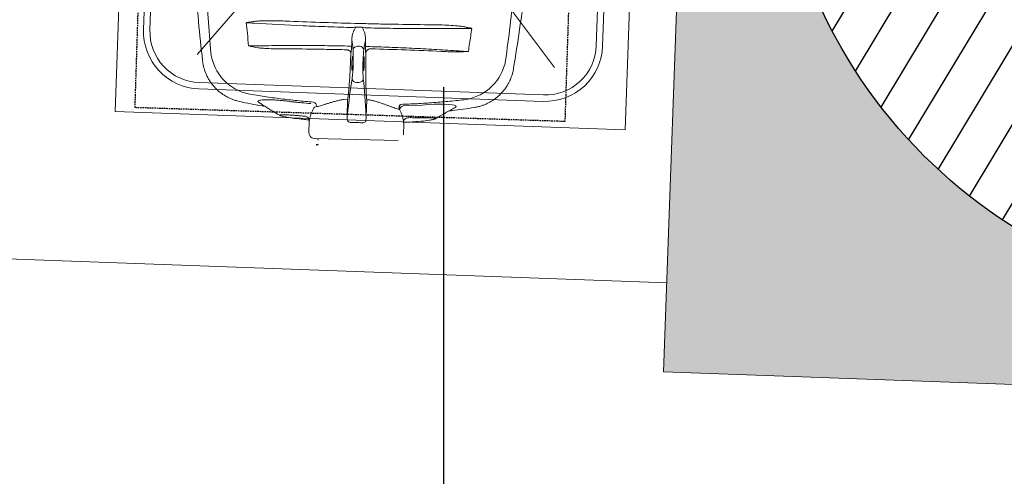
# Model space of a CAD drawing. Header units: millimetres. Extents: x 256680 to 410391, y -77299 to -22623.
# Tile 60 of 241: x 304489 to 305261, y -26871 to -26513. Entities that reach past the tile are written whole.
import ezdxf

# ---------------------------------------------------------------- set-up
doc = ezdxf.new("R2010")
doc.units = ezdxf.units.MM
doc.header["$LTSCALE"] = 2.5
doc.linetypes.add('11aa1PB-bd$0$11aa1PB-af$0$TRATTEGGIATA', pattern=[0.75, 0.5, -0.25])
for name, color, linetype, lineweight in [('CKD Equipments', 252, 'Continuous', 0), ('ELEVATION 1', 143, 'Continuous', 18), ('ELEVATION 4', 157, 'Continuous', 9), ('FURNITURES', 30, 'Continuous', 15), ('HATCH LIGHT', 250, 'Continuous', 0), ('K Equipment', 30, 'Continuous', 9), ('WALL', 132, 'Continuous', 25)]:
    doc.layers.add(name, color=color, linetype=linetype, lineweight=lineweight)
for name, color, linetype in [('FAINTEQUIP', 253, 'Continuous'), ('sp04000g0$0$S-COLS-PATT', 252, 'Continuous'), ('TEXT50', 7, 'Continuous')]:
    doc.layers.add(name, color=color, linetype=linetype)
doc.styles.get("Standard").update_dxf_attribs({"font": 'GOTHIC.TTF'})
doc.dimstyles.new('AJKD_30', dxfattribs={"dimscale": 30, "dimtxt": 2, "dimasz": 1, "dimexe": 0.8, "dimexo": 0.8, "dimgap": 0.5, "dimtad": 1, "dimdec": 0, "dimzin": 0, "dimdsep": 46, "dimtxsty": 'Standard', "dimblk": 'ARCHTICK', "dimcen": 0.125, "dimclrd": 251, "dimclre": 251, "dimclrt": 42, "dimadec": 0, "dimazin": 0, "dimtfac": 1, "dimtdec": 0, "dimtix": 1, "dimtmove": 0, "dimatfit": 3, "dimfxl": 1, "dimtolj": 1, "dimtzin": 0, "dimarcsym": 1})

# ---------------------------------------------------------------- blocks, each defined once
blk = doc.blocks.new('H-WASH')
at = {"layer": 'CKD Equipments', "color": 4}
for p, q in [((-20, 0), (-20, -40)), ((20, 0), (-20, 0)), ((20, -40), (20, 0)), ((20, -1), (-20, -1)), ((-2.566, -16.927), (-13.624, -13.925)), ((2.781, -17.054), (14.192, -13.925)), ((-1.154, -19.688), (-13.719, -35.313)), ((1.603, -19.539), (14.288, -35.313)), ((-20, -40), (20, -40))]:
    blk.add_line(p, q, dxfattribs=at)
for points in [[(-13.5, -38), (13.5, -38, 0.414214), (18, -33.5), (18, -16.5, 0.414214), (13.5, -12), (-13.5, -12, 0.414214), (-18, -16.5), (-18, -33.5, 0.414214)], [(-13.5, -37.5), (13.5, -37.5, 0.414214), (17.5, -33.5), (17.5, -16.5, 0.414214), (13.5, -12.5), (-13.5, -12.5, 0.414214), (-17.5, -16.5), (-17.5, -33.5, 0.414214)]]:
    blk.add_lwpolyline(points, format="xyb", close=True, dxfattribs=at)
for radius in [1.693, 1.193]:
    blk.add_circle((0.1, -17.305), radius, dxfattribs=at)
blk = doc.blocks.new('_ArchTick')
at = {"color": 0, "linetype": 'ByBlock', "const_width": 0.15}
blk.add_lwpolyline([(-0.5, -0.5), (0.5, 0.5)], dxfattribs=at)
blk = doc.blocks.new('G$C62143A14')
at = {"linetype": 'Continuous', "lineweight": 0}
for p, q in [((174.02, 78.58), (175.51, 78.6)), ((169.06, 73.73), (168.91, 73.48)), ((180.74, 73.61), (180.59, 73.86)), ((53.02, 62.85), (53.02, 62.86)), ((296.83, 65.48), (296.83, 65.47)), ((170.72, 59.96), (170.71, 59.95)), ((174.2, 50.13), (175.95, 50.15)), ((83.35, 31.96), (83.35, 31.96)), ((165.22, 36.62), (167.76, 36.65)), ((167.76, 36.65), (167.91, 23.62)), ((182.67, 36.81), (185.22, 36.83)), ((182.81, 23.78), (182.67, 36.81)), ((226.17, 34.33), (211.46, 33.05)), ((252.18, 33.41), (252.18, 33.41)), ((267.17, 33.94), (267.17, 33.94)), ((143.85, 30.09), (141.96, 29.54)), ((208.63, 30.26), (206.72, 30.77)), ((237.04, 24.06), (236.98, 23.98)), ((117.32, 21.61), (117.06, 21.67)), ((117.32, 21.61), (120.74, 21.13)), ((135.1, 22.21), (134.69, 22.24)), ((138.31, 18.59), (138.41, 9.59)), ((212.61, 10.39), (212.51, 19.39)), ((232.42, 22.7), (233.43, 22.86)), ((232.63, 22.72), (233.05, 22.8)), ((233.43, 22.86), (233.69, 22.92)), ((138.93, 7.79), (139.52, 6.83)), ((208.57, 5.87), (142.54, 5.16)), ((144.47, 0.35), (144.46, 0.34)), ((145.86, 0.26), (144.46, 0)), ((144.47, 0.35), (145.73, 0.58))]:
    blk.add_line(p, q, dxfattribs=at)
at = {"linetype": 'Continuous', "lineweight": 0, "flags": 128}
blk.add_lwpolyline([(252.17, 33.43), (252.43, 33.58), (252.93, 34.19), (252.63, 34.72), (251.55, 35.13), (249.67, 35.42), (247.1, 35.59), (243.8, 35.62), (239.98, 35.51), (235.58, 35.25), (231.03, 34.86), (226.17, 34.33), (226.17, 34.33), (226.17, 34.33)], dxfattribs=at)
at = {"linetype": 'Continuous', "lineweight": 0}
for centre, radius, start, end in [((267.68, 94.22), 5.1, 162.25003, 162.57272), ((166.77, 65.44), 13.03, 78.43539, 93.38924), ((173.91, 75.19), 3.4, 88.01377, 169.05129), ((175.71, 75.21), 3.4, 12.18115, 93.21867), ((183.05, 65.63), 13.01, 87.83935, 102.81378), ((252.96, 76.9), 37.74, 281.68752, 351.55667), ((96.63, 75.22), 37.74, 189.67622, 259.54448), ((174.1, 53.58), 3.45, 188.53332, 271.76921), ((175.98, 53.6), 3.45, 269.46324, 352.69912), ((140.24, 29.98), 3.62, 1.80104, 76.42487), ((212.72, 28.94), 4.3, 107.03796, 162.13156), ((215.53, 20.35), 3.47, 94.05069, 168.16396), ((134.87, 18.77), 3.44, 356.89419, 86.30437), ((171.26, 23.04), 4.5, 231.41992, 269.60021), ((179.47, 23.13), 4.5, 271.63223, 309.81252), ((141.91, 9.63), 3.5, 180.61622, 211.57998), ((142.5, 8.66), 3.5, 211.57998, 270.61622), ((144.42, 3.78), 1.4, 0.61622, 90.61622), ((145.68, 0.75), 0.175, 280.61622, 1.53562)]:
    blk.add_arc(centre, radius, start, end, dxfattribs=at)
for centre, major_axis, start_param, end_param in [((169.75, 70.56), (0.11, -10.5), 2.411328, 2.834153), ((174.44, 139.98), (0.89, -82.6), 5.55292, 5.600646), ((173.78, 139.97), (0.89, -82.6), 0.682539, 0.730265), ((179.96, 70.67), (0.11, -10.5), 3.449035, 3.871858), ((169.91, 64.96), (0.15, -14), 0.555229, 2.459054), ((179.92, 65.07), (0.15, -14), 3.824132, 5.727956), ((179.91, -88.67), (1.8, -166.89), 3.696821, 3.973461), ((173.23, -88.74), (1.8, -166.89), 2.309725, 2.586364)]:
    blk.add_ellipse(centre, major_axis=major_axis, ratio=0.087489, start_param=start_param, end_param=end_param, dxfattribs=at)
for points, knots in [([(296.81, 65.48), (298.08, 75.69), (300.71, 96.79), (303.47, 128.89), (305.24, 155.54), (305.68, 171.27), (305.65, 170.35)], [0, 0, 0, 0, 0.27832, 0.574596, 0.870871, 1, 1, 1, 1]), ([(41.94, 167.57), (41.94, 167.57), (42.68, 152.71), (45.01, 126.11), (48.47, 94.08), (51.55, 73.04), (53.04, 62.85)], [0, 0, 0, 0, 0.128959, 0.425292, 0.721626, 1, 1, 1, 1]), ([(59.43, 68.88), (58.27, 78.02), (57.21, 87.19), (55.28, 105.56), (54.41, 114.77), (53.63, 123.99)], [0, 0, 0, 0, 0.5, 0.5, 1, 1, 1, 1]), ([(294.9, 126.59), (294.32, 117.35), (293.65, 108.13), (292.12, 89.72), (291.25, 80.53), (290.3, 71.36)], [0, 0, 0, 0, 0.5, 0.5, 1, 1, 1, 1]), ([(86.37, 93.88), (86.33, 93.86), (86.29, 93.85), (86.24, 93.84), (86.24, 93.83), (86.23, 93.83), (86.22, 93.83)], [0, 0, 0, 0, 0.0001941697, 0.0001941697, 0.0001941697, 0.0002311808, 0.0002311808, 0.0002311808, 0.0002311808]), ([(86.37, 93.88), (86.43, 93.9), (86.49, 93.91), (86.61, 93.94), (86.67, 93.96), (86.86, 94), (86.98, 94.02), (87.34, 94.1), (87.59, 94.15), (88.32, 94.3), (88.81, 94.39), (90.28, 94.68), (91.26, 94.86), (92.25, 95.04)], [0, 0, 0, 0, 0.03125, 0.03125, 0.0625, 0.0625, 0.125, 0.125, 0.25, 0.25, 0.5, 0.5, 1, 1, 1, 1]), ([(92.25, 95.04), (92.81, 95.14), (93.38, 95.23), (94.53, 95.38), (95.1, 95.44), (96.81, 95.62), (97.96, 95.71), (101.41, 95.93), (103.71, 96.03), (108.32, 96.16), (110.63, 96.2), (115.26, 96.24), (117.58, 96.24), (119.9, 96.23)], [0, 0, 0, 0, 0.0625, 0.0625, 0.125, 0.125, 0.25, 0.25, 0.5, 0.5, 0.75, 0.75, 1, 1, 1, 1]), ([(170, 93.07), (166.71, 93.04), (163.43, 93.02), (156.86, 92.99), (153.58, 92.98), (143.76, 92.97), (137.25, 93), (117.82, 93.15), (105, 93.36), (92.31, 93.68)], [0, 0, 0, 0, 0.125, 0.125, 0.25, 0.25, 0.5, 0.5, 1, 1, 1, 1]), ([(119.9, 96.23), (128.99, 96.19), (138.1, 96.19), (156.34, 96.25), (165.47, 96.31), (179.17, 96.46), (183.74, 96.51), (192.87, 96.65), (197.43, 96.72), (211.1, 96.97), (220.2, 97.17), (229.28, 97.41)], [0, 0, 0, 0, 0.25, 0.25, 0.5, 0.5, 0.625, 0.625, 0.75, 0.75, 1, 1, 1, 1]), ([(171.15, 91.57), (171.34, 91.9), (171.52, 92.23), (171.87, 92.9), (172.05, 93.23), (172.23, 93.56)], [0, 0, 0, 0, 0.5, 0.5, 1, 1, 1, 1]), ([(178.1, 91.64), (177.92, 91.97), (177.73, 92.3), (177.36, 92.95), (177.17, 93.28), (176.99, 93.61)], [0, 0, 0, 0, 0.5, 0.5, 1, 1, 1, 1]), ([(256.93, 95.45), (244.25, 94.86), (231.42, 94.38), (215.18, 93.9), (211.92, 93.81), (205.4, 93.64), (202.13, 93.57), (192.33, 93.36), (185.79, 93.25), (179.23, 93.17)], [0, 0, 0, 0, 0.5, 0.5, 0.625, 0.625, 0.75, 0.75, 1, 1, 1, 1]), ([(229.28, 97.41), (231.6, 97.47), (233.91, 97.52), (238.54, 97.58), (240.85, 97.59), (245.47, 97.55), (247.78, 97.51), (251.23, 97.35), (252.38, 97.29), (254.1, 97.15), (254.68, 97.1), (255.82, 96.97), (256.39, 96.9), (256.96, 96.81)], [0, 0, 0, 0, 0.25, 0.25, 0.5, 0.5, 0.75, 0.75, 0.875, 0.875, 0.9375, 0.9375, 1, 1, 1, 1]), ([(256.96, 96.81), (257.94, 96.66), (258.92, 96.49), (260.38, 96.24), (260.87, 96.15), (261.6, 96.02), (261.85, 95.98), (262.21, 95.91), (262.34, 95.89), (262.52, 95.85), (262.58, 95.84), (262.7, 95.81), (262.76, 95.8), (262.82, 95.78)], [0, 0, 0, 0, 0.5, 0.5, 0.75, 0.75, 0.875, 0.875, 0.9375, 0.9375, 0.96875, 0.96875, 1, 1, 1, 1]), ([(262.81, 95.75), (262.86, 95.75), (262.9, 95.74), (262.95, 95.73), (262.96, 95.73), (262.97, 95.73), (262.97, 95.73)], [0, 0, 0, 0, 0.0002027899, 0.0002027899, 0.0002027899, 0.000241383, 0.000241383, 0.000241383, 0.000241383]), ([(262.82, 95.78), (262.86, 95.76), (262.91, 95.75), (262.95, 95.74), (262.96, 95.73), (262.97, 95.73), (262.97, 95.73)], [0, 0, 0, 0, 0.0002012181, 0.0002012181, 0.0002012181, 0.0002381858, 0.0002381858, 0.0002381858, 0.0002381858]), ([(171.15, 91.57), (170.99, 91.27), (170.85, 90.97), (170.6, 90.35), (170.48, 90.04), (170.16, 89.1), (169.97, 88.46), (169.66, 87.18), (169.54, 86.53), (169.37, 85.23), (169.33, 84.57), (169.35, 83.91)], [0, 0, 0, 0, 0.125, 0.125, 0.25, 0.25, 0.5, 0.5, 0.75, 0.75, 1, 1, 1, 1]), ([(180.07, 84.02), (180.08, 84.68), (180.02, 85.34), (179.83, 86.64), (179.69, 87.28), (179.35, 88.56), (179.16, 89.19), (178.81, 90.13), (178.69, 90.44), (178.42, 91.05), (178.27, 91.35), (178.1, 91.64)], [0, 0, 0, 0, 0.25, 0.25, 0.5, 0.5, 0.75, 0.75, 0.875, 0.875, 1, 1, 1, 1]), ([(96.1, 76.05), (101.78, 76.36), (107.49, 76.64), (119.01, 77.14), (124.81, 77.37), (136.49, 77.77), (142.37, 77.94), (154.17, 78.23), (160.07, 78.35), (166, 78.44)], [0, 0, 0, 0, 0.25, 0.25, 0.5, 0.5, 0.75, 0.75, 1, 1, 1, 1]), ([(169.38, 78.2), (169.38, 77.64), (169.37, 77.11), (169.34, 76.09), (169.32, 75.63), (169.26, 74.82), (169.23, 74.49), (169.15, 73.98), (169.1, 73.81), (169.06, 73.73)], [0, 0, 0, 0, 0.25, 0.25, 0.5, 0.5, 0.75, 0.75, 1, 1, 1, 1]), ([(169.92, 80.57), (169.82, 80.92), (169.72, 81.38), (169.58, 82.21), (169.53, 82.52), (169.44, 83.17), (169.4, 83.53), (169.35, 83.91)], [0, 0, 0, 0, 0.5, 0.5, 0.75, 0.75, 1, 1, 1, 1]), ([(180.07, 84.02), (180.03, 83.65), (180, 83.29), (179.92, 82.63), (179.88, 82.32), (179.76, 81.49), (179.67, 81.03), (179.58, 80.67)], [0, 0, 0, 0, 0.25, 0.25, 0.5, 0.5, 1, 1, 1, 1]), ([(180.59, 73.86), (180.54, 73.93), (180.49, 74.1), (180.4, 74.61), (180.35, 74.94), (180.28, 75.75), (180.25, 76.21), (180.2, 77.23), (180.18, 77.76), (180.17, 78.32)], [0, 0, 0, 0, 0.25, 0.25, 0.5, 0.5, 0.75, 0.75, 1, 1, 1, 1]), ([(183.54, 78.63), (189.46, 78.67), (195.37, 78.68), (207.15, 78.64), (213.04, 78.59), (224.74, 78.44), (230.55, 78.34), (242.08, 78.08), (247.81, 77.92), (253.48, 77.74)], [0, 0, 0, 0, 0.25, 0.25, 0.5, 0.5, 0.75, 0.75, 1, 1, 1, 1]), ([(110.02, 74.3), (107.71, 74.23), (105.4, 74.19), (101.95, 74.23), (100.79, 74.25), (99.07, 74.33), (98.49, 74.36), (97.34, 74.45), (96.77, 74.5), (96.19, 74.57)], [0, 0, 0, 0, 0.5, 0.5, 0.75, 0.75, 0.875, 0.875, 1, 1, 1, 1]), ([(165.28, 75.49), (160.66, 75.42), (156.04, 75.35), (146.8, 75.19), (142.19, 75.1), (128.37, 74.8), (119.18, 74.57), (110.02, 74.3)], [0, 0, 0, 0, 0.25, 0.25, 0.5, 0.5, 1, 1, 1, 1]), ([(165.48, 75.48), (165.71, 75.47), (165.93, 75.44), (166.36, 75.37), (166.58, 75.32), (166.98, 75.21), (167.17, 75.14), (167.54, 74.99), (167.7, 74.9), (168.01, 74.72), (168.15, 74.62), (168.39, 74.41), (168.5, 74.3), (168.67, 74.08), (168.74, 73.96), (168.82, 73.78), (168.85, 73.72), (168.88, 73.6), (168.9, 73.54), (168.91, 73.48)], [0, 0, 0, 0, 0.125, 0.125, 0.25, 0.25, 0.375, 0.375, 0.5, 0.5, 0.625, 0.625, 0.75, 0.75, 0.875, 0.875, 0.9375, 0.9375, 1, 1, 1, 1]), ([(170.03, 64.96), (170.03, 65.38), (170.03, 66.4), (170.07, 67.93), (170.16, 69.3), (170.29, 70.16), (170.43, 70.49), (170.51, 70.29), (170.53, 70.22)], [0, 0, 0, 0, 0.132098, 0.323567, 0.515414, 0.707812, 0.900839, 1, 1, 1, 1]), ([(170.53, 70.22), (170.56, 70.18), (170.64, 70.06), (170.77, 69.22), (170.89, 67.85), (170.96, 66.34), (170.99, 64.75), (170.98, 63.15), (170.92, 61.54), (170.82, 60.3), (170.72, 59.92), (170.68, 59.74)], [0, 0, 0, 0, 0.060949, 0.185979, 0.310678, 0.434944, 0.512561, 0.636279, 0.760031, 0.884003, 1, 1, 1, 1]), ([(178.91, 68.1), (178.93, 68.35), (178.96, 69.1), (179.06, 69.93), (179.21, 70.49), (179.32, 70.34), (179.37, 70.26)], [0, 0, 0, 0, 0.138475, 0.425595, 0.712972, 1, 1, 1, 1]), ([(179.37, 70.26), (179.42, 70.07), (179.53, 69.69), (179.66, 68.44), (179.75, 66.86), (179.79, 65.29), (179.79, 63.72), (179.76, 62.22), (179.67, 60.89), (179.58, 60.12), (179.52, 60.01), (179.51, 60)], [0, 0, 0, 0, 0.12873, 0.257, 0.385041, 0.513034, 0.593354, 0.721934, 0.850956, 0.980313, 1, 1, 1, 1]), ([(184.01, 76.87), (183.78, 76.85), (183.56, 76.81), (183.13, 76.68), (182.92, 76.6), (182.53, 76.4), (182.34, 76.29), (181.99, 76.03), (181.83, 75.89), (181.54, 75.59), (181.41, 75.43), (181.18, 75.09), (181.09, 74.92), (180.93, 74.56), (180.87, 74.37), (180.8, 74.09), (180.78, 73.99), (180.75, 73.8), (180.75, 73.71), (180.74, 73.61)], [0, 0, 0, 0, 0.125, 0.125, 0.25, 0.25, 0.375, 0.375, 0.5, 0.5, 0.625, 0.625, 0.75, 0.75, 0.875, 0.875, 0.9375, 0.9375, 1, 1, 1, 1]), ([(239.78, 76.9), (242.06, 76.87), (244.32, 76.84), (247.72, 76.85), (248.85, 76.86), (251.11, 76.91), (252.24, 76.94), (253.37, 77)], [0, 0, 0, 0, 0.5, 0.5, 0.75, 0.75, 1, 1, 1, 1]), ([(53.02, 62.86), (53.14, 62.13), (53.4, 60.52), (54.04, 58.07), (54.88, 55.5), (55.92, 53), (57.17, 50.5), (58.66, 48.03), (60.38, 45.63), (62.27, 43.4), (64.29, 41.35), (66.44, 39.49), (68.7, 37.81), (71.05, 36.33), (73.48, 35.04), (75.96, 33.95), (78.49, 33.05), (80.95, 32.36), (82.58, 32.05), (83.34, 31.91)], [0, 0, 0, 0, 0.047522, 0.105774, 0.164129, 0.222565, 0.281067, 0.345588, 0.409388, 0.472348, 0.534521, 0.59595, 0.656664, 0.716682, 0.776014, 0.834663, 0.892623, 0.94988, 1, 1, 1, 1]), ([(168.89, 63.67), (168.88, 62.02), (168.87, 59.26), (168.81, 55.52), (168.73, 52.37), (168.62, 49.31), (168.49, 46.4), (168.34, 43.67), (168.17, 41.14), (167.98, 38.76), (167.84, 37.35), (167.76, 36.65)], [0, 0, 0, 0, 0.155431, 0.25949, 0.363548, 0.470649, 0.57775, 0.681803, 0.785857, 0.892928, 1, 1, 1, 1]), ([(170.68, 59.74), (170.68, 59.72), (170.63, 59.47), (170.51, 59.52), (170.35, 59.99), (170.21, 61.08), (170.1, 62.6), (170.05, 63.98), (170.04, 64.77), (170.03, 64.96)], [0, 0, 0, 0, 0.0125521, 0.1986893, 0.3850478, 0.5712562, 0.7570178, 0.9421233, 1, 1, 1, 1]), ([(178.86, 65.06), (178.85, 65.24), (178.85, 66.03), (178.86, 66.8), (178.88, 67.62), (178.9, 67.86), (178.91, 68.1)], [0, 0, 0, 0, 0.170805, 0.715603, 0.716948, 1, 1, 1, 1]), ([(179.51, 60), (179.47, 59.87), (179.38, 59.61), (179.22, 59.93), (179.07, 60.79), (178.95, 62.14), (178.88, 63.64), (178.86, 64.65), (178.86, 65.06)], [0, 0, 0, 0, 0.154069, 0.335329, 0.515993, 0.696154, 0.875964, 1, 1, 1, 1]), ([(182.67, 36.81), (182.55, 37.86), (182.33, 39.6), (182.06, 42.44), (181.85, 45.05), (181.65, 47.86), (181.46, 50.83), (181.31, 53.9), (181.17, 57.09), (181.05, 60.39), (180.99, 62.66), (180.97, 63.8)], [0, 0, 0, 0, 0.1578809, 0.261641, 0.3654014, 0.4721602, 0.5789187, 0.6826798, 0.7864408, 0.8932205, 1, 1, 1, 1]), ([(267.18, 33.88), (267.25, 33.89), (268.2, 34.05), (270, 34.52), (272.58, 35.32), (275.08, 36.33), (277.52, 37.51), (279.94, 38.92), (282.31, 40.55), (284.6, 42.42), (286.71, 44.43), (288.63, 46.57), (290.36, 48.83), (291.9, 51.18), (293.24, 53.62), (294.38, 56.11), (295.32, 58.66), (296.06, 61.24), (296.57, 63.51), (296.75, 64.93), (296.82, 65.48)], [0, 0, 0, 0, 0.0043, 0.062427, 0.120682, 0.179038, 0.237474, 0.295974, 0.360442, 0.424188, 0.487097, 0.549223, 0.610606, 0.671276, 0.731251, 0.79054, 0.849146, 0.907063, 0.964275, 1, 1, 1, 1]), ([(260.61, 39.95), (256.39, 39.31), (247.95, 38.05), (235.18, 36.5), (222.34, 35.19), (213.72, 34.55), (209.42, 34.23)], [0, 0, 0, 0, 0.249503, 0.499006, 0.749503, 1, 1, 1, 1]), ([(83.34, 31.92), (89.09, 30.92), (95.7, 29.76), (102.37, 28.98), (103.24, 28.87)], [0, 0, 0, 0, 0.868162, 1, 1, 1, 1]), ([(141.09, 33.5), (136.79, 33.72), (128.2, 34.17), (115.35, 35.2), (102.53, 36.47), (94.03, 37.56), (89.78, 38.11)], [0, 0, 0, 0, 0.249503, 0.499005, 0.749503, 1, 1, 1, 1]), ([(124.33, 33.23), (124.33, 33.23), (123.07, 33.22), (120.51, 33.66), (116.51, 33.85), (112.39, 34.08), (108.39, 34.16), (104.84, 34.13), (101.9, 33.97), (99.62, 33.68), (98.11, 33.28), (97.48, 32.77), (97.56, 32.26), (98.19, 31.89), (98.42, 31.76)], [0, 0, 0, 0, 0.000001, 0.077483, 0.156444, 0.251386, 0.349178, 0.444652, 0.543049, 0.640373, 0.740767, 0.840327, 0.943106, 1, 1, 1, 1]), ([(98.42, 31.71), (99.33, 31.18), (101.46, 29.93), (105, 27.84), (109.19, 25.36), (112.16, 23.59), (115.1, 22.21)], [0, 0, 0, 0, 0.179067, 0.418189, 0.690626, 1, 1, 1, 1]), ([(124.33, 33.23), (124.33, 33.23), (124.33, 33.23), (124.33, 33.23), (124.33, 33.23), (124.33, 33.23), (124.33, 33.23)], [0, 0, 0, 0, 0.000000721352, 0.000000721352, 0.000000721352, 0.000001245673, 0.000001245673, 0.000001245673, 0.000001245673]), ([(124.33, 33.23), (124.33, 33.23), (124.33, 33.23), (124.33, 33.23), (124.33, 33.23), (124.33, 33.23)], [0, 0, 0, 0, 0.341802, 0.948176, 1, 1, 1, 1]), ([(139.07, 32.27), (136.61, 32.4), (134.15, 32.55), (130.47, 32.78), (128.62, 32.91), (126.48, 33.07), (125.4, 33.15), (124.94, 33.18), (124.64, 33.21), (124.48, 33.22), (124.33, 33.23)], [0, 0, 0, 0, 0.5, 0.5, 0.75, 0.875, 0.9375, 0.96875, 0.96875, 1, 1, 1, 1]), ([(165.22, 36.62), (164.35, 36.43), (162.5, 36.03), (159.79, 35.31), (157.08, 34.49), (154.48, 33.64), (152.02, 32.79), (149.73, 31.98), (147.6, 31.24), (145.61, 30.58), (144.44, 30.25), (143.85, 30.09)], [0, 0, 0, 0, 0.099727, 0.210626, 0.321535, 0.435425, 0.549315, 0.660296, 0.771268, 0.885644, 1, 1, 1, 1]), ([(206.72, 30.77), (206.15, 30.91), (205.01, 31.2), (203.04, 31.8), (200.88, 32.5), (198.55, 33.27), (196.09, 34.06), (193.5, 34.86), (190.75, 35.62), (187.98, 36.3), (186.1, 36.67), (185.22, 36.83)], [0, 0, 0, 0, 0.110862, 0.221742, 0.336208, 0.450686, 0.561628, 0.67257, 0.786427, 0.900273, 1, 1, 1, 1]), ([(236.98, 23.98), (238.25, 24.77), (240.79, 26.37), (244.68, 28.79), (248.48, 31.14), (250.98, 32.67), (252.16, 33.4)], [0, 0, 0, 0, 0.2528454, 0.5089886, 0.7672662, 1, 1, 1, 1]), ([(247.32, 30.42), (248.21, 30.54), (254.86, 31.47), (261.46, 32.77), (267.18, 33.9)], [0, 0, 0, 0, 0.132817, 1, 1, 1, 1]), ([(141.96, 29.54), (141.52, 28.82), (141.13, 28.08), (140.42, 26.57), (140.11, 25.81), (139.56, 24.26), (139.32, 23.47), (138.93, 21.88), (138.77, 21.08), (138.65, 20.27)], [0, 0, 0, 0, 0.25, 0.25, 0.5, 0.5, 0.75, 0.75, 1, 1, 1, 1]), ([(167.91, 23.62), (167.91, 23.11), (167.92, 22.17), (168.08, 20.79), (168.33, 19.95), (168.45, 19.52)], [0, 0, 0, 0, 0.374373, 0.684718, 1, 1, 1, 1]), ([(182.35, 19.67), (182.48, 20.15), (182.84, 21.5), (182.82, 22.88), (182.81, 23.78)], [0, 0, 0, 0, 0.3484193, 1, 1, 1, 1]), ([(212.14, 21.06), (212, 21.87), (211.82, 22.67), (211.39, 24.25), (211.14, 25.03), (210.56, 26.56), (210.23, 27.32), (209.49, 28.81), (209.08, 29.54), (208.63, 30.26)], [0, 0, 0, 0, 0.25, 0.25, 0.5, 0.5, 0.75, 0.75, 1, 1, 1, 1]), ([(215.28, 23.8), (215.54, 23.84), (215.8, 23.87), (216.05, 23.87), (216.05, 23.87)], [0, 0, 0, 0, 0.9999461, 1, 1, 1, 1]), ([(216.05, 23.87), (216.05, 23.87), (217.12, 24.42), (219.72, 23.83), (223.12, 24.3), (226.46, 24.36), (229.43, 24.48), (232.04, 24.53), (234.15, 24.52), (235.76, 24.46), (236.76, 24.34), (237.2, 24.2), (237.08, 24.09), (237.04, 24.06)], [0, 0, 0, 0, 0.000001, 0.102794, 0.208141, 0.312848, 0.420372, 0.524648, 0.631769, 0.736112, 0.843311, 0.947618, 1, 1, 1, 1]), ([(233.69, 22.9), (233.96, 22.96), (234.67, 23.1), (235.44, 23.31), (236.14, 23.55), (236.6, 23.73), (236.91, 23.92), (236.98, 23.97)], [0, 0, 0, 0, 0.216023, 0.560392, 0.763973, 0.942309, 1, 1, 1, 1]), ([(134.69, 22.24), (133.57, 22.31), (131.28, 22.45), (127.99, 22.61), (124.87, 22.73), (122.08, 22.8), (119.64, 22.82), (117.67, 22.78), (116.18, 22.69), (115.26, 22.56), (114.89, 22.37), (115.12, 22.15), (115.88, 21.89), (116.84, 21.7), (117.32, 21.61)], [0, 0, 0, 0, 0.0820775, 0.1665466, 0.2486247, 0.333071, 0.415408, 0.5001276, 0.5825184, 0.6672865, 0.7498339, 0.8347659, 0.9162327, 1, 1, 1, 1]), ([(120.74, 21.13), (122.71, 20.79), (125.41, 20.33), (128.26, 20.2), (129.04, 20.16)], [0, 0, 0, 0, 0.7275248, 1, 1, 1, 1]), ([(129.04, 20.17), (130.87, 19.98), (133.92, 19.66), (136.99, 19.54), (138.22, 19.48)], [0, 0, 0, 0, 0.598702, 1, 1, 1, 1]), ([(138.65, 20.27), (138.59, 19.85), (138.53, 19.52), (138.42, 19.01), (138.38, 18.84), (138.31, 18.59)], [0, 0, 0, 0, 0.5, 0.5, 1, 1, 1, 1]), ([(171.23, 18.54), (172.61, 18.71), (174, 18.81), (176.82, 18.84), (178.22, 18.77), (179.6, 18.63)], [0, 0, 0, 0, 0.5, 0.5, 1, 1, 1, 1]), ([(212.51, 19.39), (212.44, 19.64), (212.39, 19.8), (212.27, 20.31), (212.21, 20.65), (212.14, 21.06)], [0, 0, 0, 0, 0.5, 0.5, 1, 1, 1, 1]), ([(212.29, 20.26), (212.39, 20.27), (212.49, 20.28), (212.59, 20.28), (213.82, 20.36), (216.88, 20.56), (219.93, 20.94), (221.75, 21.17)], [-0.033141, -0.033141, -0.033141, -0.033141, 0, 0, 0, 0.400839, 1, 1, 1, 1]), ([(221.75, 21.15), (222.36, 21.19), (226.04, 21.43), (229.51, 22.12), (232.42, 22.7)], [0, 0, 0, 0, 0.163282, 1, 1, 1, 1])]:
    blk.add_open_spline(points, degree=3, knots=knots, dxfattribs=at)
for points in [[(87.34, 85.58), (86.98, 88.33), (86.61, 91.08), (86.22, 93.83)], [(92.31, 93.68), (90.3, 93.74), (88.27, 93.79), (86.22, 93.83)], [(170, 93.07), (170.74, 93.24), (171.48, 93.4), (172.23, 93.56)], [(172.23, 93.56), (173.81, 93.57), (175.4, 93.59), (176.99, 93.61)], [(179.23, 93.17), (178.48, 93.32), (177.74, 93.47), (176.99, 93.61)], [(262.97, 95.73), (260.94, 95.65), (258.92, 95.56), (256.93, 95.45)], [(262.97, 95.73), (262.52, 91.76), (262.09, 87.8), (261.67, 83.83)], [(88.61, 75.73), (88.23, 79.01), (87.82, 82.3), (87.34, 85.58)], [(169.35, 83.91), (169.36, 82), (169.37, 80.1), (169.38, 78.2)], [(180.17, 78.32), (180.13, 80.22), (180.1, 82.12), (180.07, 84.02)], [(253.37, 77), (255.9, 77.14), (258.44, 77.35), (260.99, 77.58)], [(253.48, 77.74), (255.95, 77.66), (258.46, 77.61), (260.99, 77.58)], [(261.67, 83.83), (261.43, 81.75), (261.2, 79.66), (260.99, 77.58)], [(88.61, 75.73), (91.14, 75.81), (93.64, 75.92), (96.1, 76.05)], [(96.19, 74.57), (93.65, 74.86), (91.13, 75.28), (88.61, 75.73)], [(165.48, 75.48), (165.41, 75.48), (165.35, 75.49), (165.28, 75.49)], [(168.91, 73.48), (168.9, 70.21), (168.9, 66.94), (168.89, 63.67)], [(180.97, 63.8), (180.89, 67.07), (180.82, 70.34), (180.74, 73.61)], [(184.01, 76.87), (184.12, 76.89), (184.22, 76.89), (184.33, 76.89)], [(184.33, 76.89), (202.89, 77.04), (221.37, 77.05), (239.78, 76.9)]]:
    blk.add_open_spline(points, degree=3, dxfattribs=at)
at = {"layer": 'FAINTEQUIP', "color": 4, "linetype": '11aa1PB-bd$0$11aa1PB-af$0$TRATTEGGIATA'}
blk.add_lwpolyline([(337, 429.45), (338.5, 25.45), (1.5, 24.2), (0, 428.19), (337, 429.45)], dxfattribs=at)
at = {"layer": 'TEXT50'}
blk.add_arc((211.02, 31.85), 2.87, 123.95943, 213.56807, dxfattribs=at)

msp = doc.modelspace()

# ---------------------------------------------------------------- hatches: boundary and pattern name
at = {"layer": 'HATCH LIGHT', "true_color": 0x636466}
h = msp.add_hatch(dxfattribs=at)
h.set_pattern_fill('ANSI32', color=251, scale=6)
h.set_pattern_definition([(45, (233893.35, -46725.026), (-40.411153, 40.411153), []), (45, (233920.29, -46725.026), (-40.411153, 40.411153), [])])
h.paths.add_polyline_path([(311036.19, -32589.97), (310842.25, -32638.82), (311023.79, -33359.69), (298471.14, -33359.58, -0.000263), (298456.61, -33559.58), (311280.4, -33559.7)])
h.paths.add_polyline_path([(298885.09, -25157.06), (298685, -25157.06, -0.011972), (298203.78, -34256.03), (298404.38, -34256.03, 0.01196)])
h.paths.add_polyline_path([(298868.71, -25697.6), (308547.65, -26046.56, 0.003501), (309041.72, -26800.64), (309209.35, -26691.53), (308659.24, -25850.46), (298874.95, -25497.7, -0.000262)])
h = msp.add_hatch(dxfattribs=at)
h.set_pattern_fill('ANSI36', color=251, scale=7)
h.set_pattern_definition([(45, (233893.352, -46725.026), (11.786586, 43.2174826), [55.5625, -11.1125, 0, -11.1125])])
h.paths.add_polyline_path([(304993.75, -26788.95), (305933.14, -26822.82), (305960.88, -26053.37), (308491.94, -26144.62), (308958.47, -26856.03), (309041.72, -26800.64, -0.003501), (308547.65, -26046.56), (305494.78, -25936.69, -0.403697), (305880.37, -26336.43, -1), (305080.37, -26336.43, -0.424809), (305494.78, -25936.69), (301662.25, -25798.4), (301658.65, -25898.26), (305021.49, -26019.5)])
at = {"layer": 'sp04000g0$0$S-COLS-PATT'}
h = msp.add_hatch(dxfattribs=at)
h.set_pattern_fill('ANSI31', color=256, scale=10, angle=13.97724, style=0)
h.set_pattern_definition([(58.97724, (70053.436, -81155.115), (-27.2085637, 16.3632687), [])])
edge = h.paths.add_edge_path()
edge.add_arc((305480.37, -26336.43), 400, 0, 360)

# ---------------------------------------------------------------- linework, layer by layer
at = {"layer": 'ELEVATION 1'}
msp.add_lwpolyline([(309041.72, -26800.64), (308958.47, -26856.03), (308491.94, -26144.62), (305960.88, -26053.37), (305933.14, -26822.82), (304993.75, -26788.95), (305021.49, -26019.5), (301658.65, -25898.26)], dxfattribs=at)
at = {"layer": 'FURNITURES'}
msp.add_line((304996.27, -26719.04), (302632.78, -26633.83), dxfattribs=at)
at = {"layer": 'WALL'}
msp.add_circle((305480.37, -26336.43), 400, dxfattribs=at)

# ---------------------------------------------------------------- block references
at = {"layer": 'CKD Equipments', "ltscale": 0.25, "rotation": 357.9373069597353}
msp.add_blockref('G$C62143A14', (304577.2, -26605.95), dxfattribs=at)
at = {"layer": 'K Equipment', "xscale": 10, "yscale": 10, "zscale": 10, "rotation": 357.9351876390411}
msp.add_blockref('H-WASH', (304778.19, -26192.28), dxfattribs=at)

# ---------------------------------------------------------------- leaders
at = {"layer": 'ELEVATION 4'}
msp.add_leader([(304821.44, -27081.7), (304821.52, -26565.7)], dimstyle='AJKD_30', override={"dimasz": 5, "dimgap": 0.5, "dimtad": 0, "dimldrblk": 'DotBlank', "dimfxl": 0.18, "dimfxlon": 1, "dimarcsym": 2}, dxfattribs=at)

doc.saveas('drawing.dxf')
